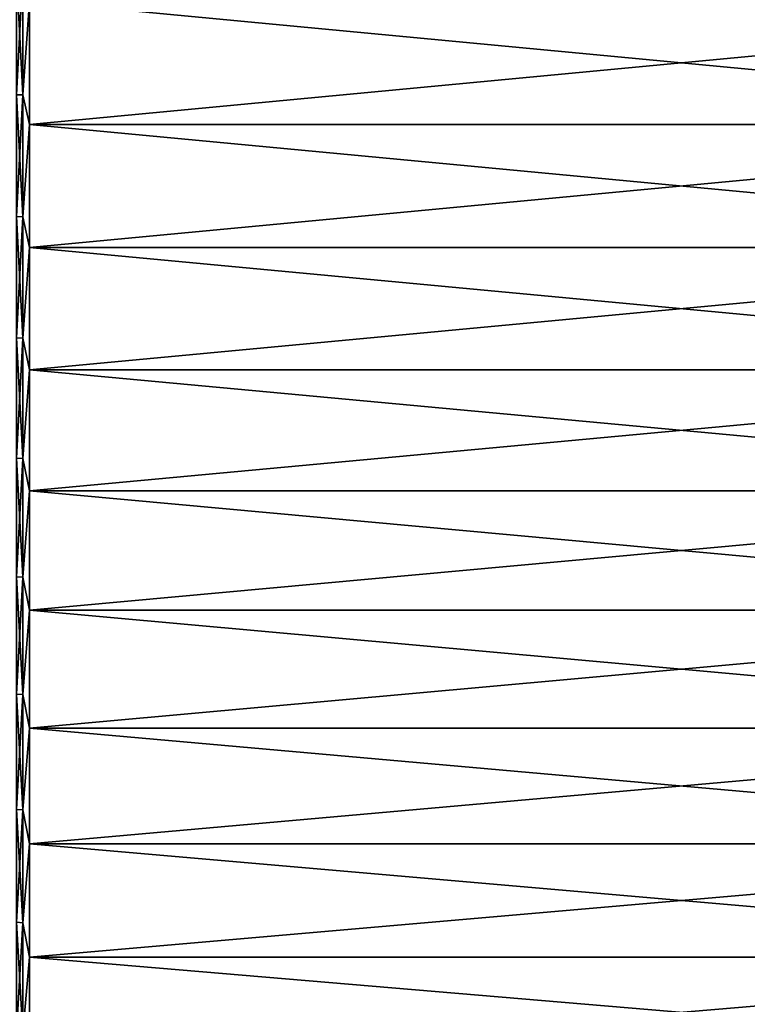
# Model space of a CAD drawing. Header units: metres. Extents: x -2 to 85, y -75 to 75.
# Tile 157 of 230: x 70.55 to 77.85, y -10.42 to -0.54. Entities that reach past the tile are written whole.
import ezdxf

# ---------------------------------------------------------------- set-up
doc = ezdxf.new("R2010")
doc.units = ezdxf.units.M
doc.layers.add('solid_21204500', color=7, linetype='CONTINUOUS')

msp = doc.modelspace()

# ---------------------------------------------------------------- linework, layer by layer
at = {"layer": 'solid_21204500'}
for points in [[(70.585388, -0.062499, 23.495724), (70.521156, -0.062465, 23.483032), (70.521156, -1.289308, 23.447695)], [(70.585388, -1.290004, -23.460367), (70.521156, -1.289308, -23.447695), (70.521156, -0.062465, -23.483032)], [(70.585388, -0.062499, -23.495724), (70.585388, -1.290004, -23.460367), (70.521156, -0.062465, -23.483032)], [(70.585388, -1.290004, 23.460367), (70.585388, -0.062499, 23.495724), (70.521156, -1.289308, 23.447695)], [(70.585388, -0.062499, -23.495724), (70.650002, -0.350224, -23.497391), (70.585388, -1.290004, -23.460367)], [(70.585388, -1.290004, 23.460367), (70.650002, -0.350224, 23.497391), (70.585388, -0.062499, 23.495724)], [(70.585388, -1.290004, -23.460367), (70.650002, -0.350224, -23.497391), (70.650002, -1.588465, -23.446253)], [(70.585388, -1.290004, 23.460367), (70.650002, -1.588465, 23.446253), (70.650002, -0.350224, 23.497391)], [(83.727272, -1.588465, -23.446253), (70.650002, -1.588465, -23.446253), (70.650002, -0.350224, -23.497391)], [(83.727272, -0.350224, -23.497391), (83.727272, -1.588465, -23.446253), (70.650002, -0.350224, -23.497391)], [(83.727272, -0.350224, 23.497391), (70.650002, -0.350224, 23.497391), (70.650002, -1.588465, 23.446253)], [(83.727272, -1.588465, 23.446253), (83.727272, -0.350224, 23.497391), (70.650002, -1.588465, 23.446253)], [(70.585388, -1.290004, 23.460367), (70.521156, -1.289308, 23.447695), (70.521156, -2.512628, 23.348307)], [(70.585388, -2.513986, -23.360926), (70.521156, -2.512628, -23.348307), (70.521156, -1.289308, -23.447695)], [(70.585388, -1.290004, -23.460367), (70.585388, -2.513986, -23.360926), (70.521156, -1.289308, -23.447695)], [(70.585388, -2.513986, 23.360926), (70.585388, -1.290004, 23.460367), (70.521156, -2.512628, 23.348307)], [(70.585388, -1.290004, -23.460367), (70.650002, -1.588465, -23.446253), (70.585388, -2.513986, -23.360926)], [(70.585388, -2.513986, 23.360926), (70.650002, -1.588465, 23.446253), (70.585388, -1.290004, 23.460367)], [(70.585388, -2.513986, -23.360926), (70.650002, -1.588465, -23.446253), (70.650002, -2.822288, -23.32991)], [(70.585388, -2.513986, 23.360926), (70.650002, -2.822288, 23.32991), (70.650002, -1.588465, 23.446253)], [(83.727272, -2.822288, -23.32991), (70.650002, -2.822288, -23.32991), (70.650002, -1.588465, -23.446253)], [(83.727272, -1.588465, -23.446253), (83.727272, -2.822288, -23.32991), (70.650002, -1.588465, -23.446253)], [(83.727272, -1.588465, 23.446253), (70.650002, -1.588465, 23.446253), (70.650002, -2.822288, 23.32991)], [(83.727272, -2.822288, 23.32991), (83.727272, -1.588465, 23.446253), (70.650002, -2.822288, 23.32991)], [(70.585388, -2.513986, 23.360926), (70.521156, -2.512628, 23.348307), (70.521156, -3.729085, 23.185139)], [(70.585388, -3.7311, -23.19767), (70.521156, -3.729085, -23.185139), (70.521156, -2.512628, -23.348307)], [(70.585388, -2.513986, -23.360926), (70.585388, -3.7311, -23.19767), (70.521156, -2.512628, -23.348307)], [(70.585388, -3.7311, 23.19767), (70.585388, -2.513986, 23.360926), (70.521156, -3.729085, 23.185139)], [(70.585388, -2.513986, -23.360926), (70.650002, -2.822288, -23.32991), (70.585388, -3.7311, -23.19767)], [(70.585388, -3.7311, 23.19767), (70.650002, -2.822288, 23.32991), (70.585388, -2.513986, 23.360926)], [(70.585388, -3.7311, -23.19767), (70.650002, -2.822288, -23.32991), (70.650002, -4.048262, -23.148684)], [(70.585388, -3.7311, 23.19767), (70.650002, -4.048262, 23.148684), (70.650002, -2.822288, 23.32991)], [(83.727272, -4.048262, -23.148684), (70.650002, -4.048262, -23.148684), (70.650002, -2.822288, -23.32991)], [(83.727272, -2.822288, -23.32991), (83.727272, -4.048262, -23.148684), (70.650002, -2.822288, -23.32991)], [(83.727272, -2.822288, 23.32991), (70.650002, -2.822288, 23.32991), (70.650002, -4.048262, 23.148684)], [(83.727272, -4.048262, 23.148684), (83.727272, -2.822288, 23.32991), (70.650002, -4.048262, 23.148684)], [(70.585388, -3.7311, 23.19767), (70.521156, -3.729085, 23.185139), (70.521156, -4.935355, 22.958635)], [(70.585388, -4.938022, -22.971045), (70.521156, -4.935355, -22.958635), (70.521156, -3.729085, -23.185139)], [(70.585388, -3.7311, -23.19767), (70.585388, -4.938022, -22.971045), (70.521156, -3.729085, -23.185139)], [(70.585388, -4.938022, 22.971045), (70.585388, -3.7311, 23.19767), (70.521156, -4.935355, 22.958635)], [(70.585388, -3.7311, -23.19767), (70.650002, -4.048262, -23.148684), (70.585388, -4.938022, -22.971045)], [(70.585388, -4.938022, 22.971045), (70.650002, -4.048262, 23.148684), (70.585388, -3.7311, 23.19767)], [(70.585388, -4.938022, -22.971045), (70.650002, -4.048262, -23.148684), (70.650002, -5.262978, -22.90308)], [(70.585388, -4.938022, 22.971045), (70.650002, -5.262978, 22.90308), (70.650002, -4.048262, 23.148684)], [(83.727272, -5.262978, -22.90308), (70.650002, -5.262978, -22.90308), (70.650002, -4.048262, -23.148684)], [(83.727272, -4.048262, -23.148684), (83.727272, -5.262978, -22.90308), (70.650002, -4.048262, -23.148684)], [(83.727272, -4.048262, 23.148684), (70.650002, -4.048262, 23.148684), (70.650002, -5.262978, 22.90308)], [(83.727272, -5.262978, 22.90308), (83.727272, -4.048262, 23.148684), (70.650002, -5.262978, 22.90308)], [(70.585388, -4.938022, 22.971045), (70.521156, -4.935355, 22.958635), (70.521156, -6.128143, 22.669418)], [(70.585388, -6.131455, -22.681671), (70.521156, -6.128143, -22.669418), (70.521156, -4.935355, -22.958635)], [(70.585388, -4.938022, -22.971045), (70.585388, -6.131455, -22.681671), (70.521156, -4.935355, -22.958635)], [(70.585388, -6.131455, 22.681671), (70.585388, -4.938022, 22.971045), (70.521156, -6.128143, 22.669418)], [(70.585388, -4.938022, -22.971045), (70.650002, -5.262978, -22.90308), (70.585388, -6.131455, -22.681671)], [(70.585388, -6.131455, 22.681671), (70.650002, -5.262978, 22.90308), (70.585388, -4.938022, 22.971045)], [(70.585388, -6.131455, -22.681671), (70.650002, -5.262978, -22.90308), (70.650002, -6.463057, -22.593781)], [(70.585388, -6.131455, 22.681671), (70.650002, -6.463057, 22.593781), (70.650002, -5.262978, 22.90308)], [(83.727272, -6.463057, -22.593781), (70.650002, -6.463057, -22.593781), (70.650002, -5.262978, -22.90308)], [(83.727272, -5.262978, -22.90308), (83.727272, -6.463057, -22.593781), (70.650002, -5.262978, -22.90308)], [(83.727272, -5.262978, 22.90308), (70.650002, -5.262978, 22.90308), (70.650002, -6.463057, 22.593781)], [(83.727272, -6.463057, 22.593781), (83.727272, -5.262978, 22.90308), (70.650002, -6.463057, 22.593781)], [(70.585388, -6.131455, 22.681671), (70.521156, -6.128143, 22.669418), (70.521156, -7.304192, 22.318277)], [(70.585388, -7.308139, -22.330339), (70.521156, -7.304192, -22.318277), (70.521156, -6.128143, -22.669418)], [(70.585388, -6.131455, -22.681671), (70.585388, -7.308139, -22.330339), (70.521156, -6.128143, -22.669418)], [(70.585388, -7.308139, 22.330339), (70.585388, -6.131455, 22.681671), (70.521156, -7.304192, 22.318277)], [(70.585388, -6.131455, -22.681671), (70.650002, -6.463057, -22.593781), (70.585388, -7.308139, -22.330339)], [(70.585388, -7.308139, 22.330339), (70.650002, -6.463057, 22.593781), (70.585388, -6.131455, 22.681671)], [(70.585388, -7.308139, -22.330339), (70.650002, -6.463057, -22.593781), (70.650002, -7.645161, -22.221645)], [(70.585388, -7.308139, 22.330339), (70.650002, -7.645161, 22.221645), (70.650002, -6.463057, 22.593781)], [(83.727272, -7.645161, -22.221645), (70.650002, -7.645161, -22.221645), (70.650002, -6.463057, -22.593781)], [(83.727272, -6.463057, -22.593781), (83.727272, -7.645161, -22.221645), (70.650002, -6.463057, -22.593781)], [(83.727272, -6.463057, 22.593781), (70.650002, -6.463057, 22.593781), (70.650002, -7.645161, 22.221645)], [(83.727272, -7.645161, 22.221645), (83.727272, -6.463057, 22.593781), (70.650002, -7.645161, 22.221645)], [(70.585388, -7.308139, 22.330339), (70.521156, -7.304192, 22.318277), (70.521156, -8.460287, 21.906168)], [(70.585388, -8.46486, -21.918009), (70.521156, -8.460287, -21.906168), (70.521156, -7.304192, -22.318277)], [(70.585388, -7.308139, -22.330339), (70.585388, -8.46486, -21.918009), (70.521156, -7.304192, -22.318277)], [(70.585388, -8.46486, 21.918009), (70.585388, -7.308139, 22.330339), (70.521156, -8.460287, 21.906168)], [(70.585388, -7.308139, -22.330339), (70.650002, -7.645161, -22.221645), (70.585388, -8.46486, -21.918009)], [(70.585388, -8.46486, 21.918009), (70.650002, -7.645161, 22.221645), (70.585388, -7.308139, 22.330339)], [(70.585388, -8.46486, -21.918009), (70.650002, -7.645161, -22.221645), (70.650002, -8.806004, -21.78771)], [(70.585388, -8.46486, 21.918009), (70.650002, -8.806004, 21.78771), (70.650002, -7.645161, 22.221645)], [(83.727272, -8.806004, -21.78771), (70.650002, -8.806004, -21.78771), (70.650002, -7.645161, -22.221645)], [(83.727272, -7.645161, -22.221645), (83.727272, -8.806004, -21.78771), (70.650002, -7.645161, -22.221645)], [(83.727272, -7.645161, 22.221645), (70.650002, -7.645161, 22.221645), (70.650002, -8.806004, 21.78771)], [(83.727272, -8.806004, 21.78771), (83.727272, -7.645161, 22.221645), (70.650002, -8.806004, 21.78771)], [(70.585388, -8.46486, 21.918009), (70.521156, -8.460287, 21.906168), (70.521156, -9.593273, 21.434221)], [(70.585388, -9.598458, -21.445805), (70.521156, -9.593273, -21.434221), (70.521156, -8.460287, -21.906168)], [(70.585388, -8.46486, -21.918009), (70.585388, -9.598458, -21.445805), (70.521156, -8.460287, -21.906168)], [(70.585388, -9.598458, 21.445805), (70.585388, -8.46486, 21.918009), (70.521156, -9.593273, 21.434221)], [(70.585388, -8.46486, -21.918009), (70.650002, -8.806004, -21.78771), (70.585388, -9.598458, -21.445805)], [(70.585388, -9.598458, 21.445805), (70.650002, -8.806004, 21.78771), (70.585388, -8.46486, 21.918009)], [(70.585388, -9.598458, -21.445805), (70.650002, -8.806004, -21.78771), (70.650002, -9.942355, -21.29318)], [(70.585388, -9.598458, 21.445805), (70.650002, -9.942355, 21.29318), (70.650002, -8.806004, 21.78771)], [(83.727272, -9.942355, -21.29318), (70.650002, -9.942355, -21.29318), (70.650002, -8.806004, -21.78771)], [(83.727272, -8.806004, -21.78771), (83.727272, -9.942355, -21.29318), (70.650002, -8.806004, -21.78771)], [(83.727272, -8.806004, 21.78771), (70.650002, -8.806004, 21.78771), (70.650002, -9.942355, 21.29318)], [(83.727272, -9.942355, 21.29318), (83.727272, -8.806004, 21.78771), (70.650002, -9.942355, 21.29318)], [(70.585388, -9.598458, 21.445805), (70.521156, -9.593273, 21.434221), (70.521156, -10.700052, 20.903721)], [(70.585388, -10.705836, -20.91502), (70.521156, -10.700052, -20.903721), (70.521156, -9.593273, -21.434221)], [(70.585388, -9.598458, -21.445805), (70.585388, -10.705836, -20.91502), (70.521156, -9.593273, -21.434221)], [(70.585388, -10.705836, 20.91502), (70.585388, -9.598458, 21.445805), (70.521156, -10.700052, 20.903721)], [(70.585388, -9.598458, -21.445805), (70.650002, -9.942355, -21.29318), (70.585388, -10.705836, -20.91502)], [(70.585388, -10.705836, 20.91502), (70.650002, -9.942355, 21.29318), (70.585388, -9.598458, 21.445805)], [(70.585388, -10.705836, -20.91502), (70.650002, -9.942355, -21.29318), (70.650002, -11.051057, -20.739435)], [(70.585388, -10.705836, 20.91502), (70.650002, -11.051057, 20.739435), (70.650002, -9.942355, 21.29318)], [(83.727272, -11.051057, -20.739435), (70.650002, -11.051057, -20.739435), (70.650002, -9.942355, -21.29318)], [(83.727272, -9.942355, -21.29318), (83.727272, -11.051057, -20.739435), (70.650002, -9.942355, -21.29318)], [(83.727272, -9.942355, 21.29318), (70.650002, -9.942355, 21.29318), (70.650002, -11.051057, 20.739435)], [(83.727272, -11.051057, 20.739435), (83.727272, -9.942355, 21.29318), (70.650002, -11.051057, 20.739435)]]:
    msp.add_3dface(points, dxfattribs=at)

doc.saveas('drawing.dxf')
